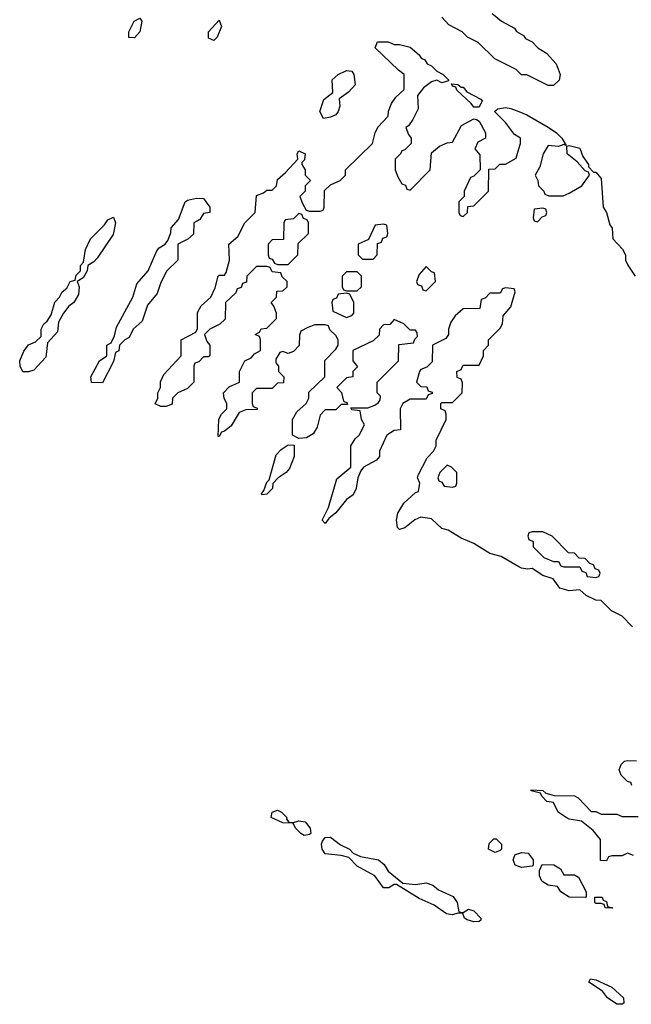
# Model space of a CAD drawing. Header units: inches. Extents: x 2769577 to 2880010, y 685631 to 825129.
# Tile 55 of 155: x 2788117 to 2790424, y 745726 to 749436. Entities that reach past the tile are written whole.
import ezdxf

# ---------------------------------------------------------------- set-up
doc = ezdxf.new("R2010")
doc.units = ezdxf.units.IN
doc.header["$MEASUREMENT"] = 0
doc.layers.add('C7784', color=7, linetype='Continuous')
doc.layers.add('C7794', color=7, linetype='Continuous')

msp = doc.modelspace()

# ---------------------------------------------------------------- linework, layer by layer
at = {"layer": 'C7784', "color": 4, "elevation": 4}
for points in [[(2789899.6, 749459.6), (2789934, 749430), (2789983.6, 749403.6), (2789991.6, 749391.6), (2790000, 749386.7)], [(2790000, 749238.3), (2789990, 749248), (2789909.1, 749289.1), (2789846, 749350), (2789806, 749370), (2789786, 749390), (2789736.4, 749416.4), (2789710, 749446)], [(2790000, 747374.9), (2789933.2, 747413.2), (2789890, 747424), (2789830, 747462), (2789782, 747482), (2789732.9, 747512.9), (2789710, 747519), (2789670, 747555.3), (2789630, 747561.2), (2789608, 747552), (2789570, 747521.2), (2789550, 747515.3), (2789542, 747522), (2789539, 747550), (2789543.2, 747576.8), (2789565.6, 747614.4), (2789610, 747654), (2789622, 747658), (2789626, 747690), (2789618, 747710), (2789620.4, 747719.6), (2789654.6, 747785.4), (2789678, 747810), (2789688, 747830), (2789688.4, 747851.6), (2789726, 747930), (2789726, 747950), (2789722, 747962), (2789706, 747970), (2789706, 747990), (2789710, 747994), (2789750, 747994), (2789786, 748030), (2789787.3, 748067.3), (2789782, 748082), (2789767.3, 748087.3), (2789766, 748110), (2789782, 748118), (2789790, 748134), (2789850, 748134), (2789866, 748170), (2789866, 748190), (2789886, 748210), (2789886, 748230), (2789930, 748274), (2789938, 748290), (2789940.4, 748319.6), (2789970, 748354), (2789986, 748410), (2789982, 748422), (2789950, 748426), (2789938, 748422), (2789930, 748406), (2789890, 748406), (2789872.7, 748387.3), (2789858, 748382), (2789852.7, 748347.3), (2789790, 748346), (2789759.6, 748320.4), (2789743.6, 748296.4), (2789734, 748270), (2789734, 748250), (2789724.7, 748235.3), (2789674, 748210), (2789672.7, 748147.3), (2789652.7, 748127.3), (2789630, 748118), (2789624.7, 748110), (2789614, 748070), (2789630, 748054), (2789652.7, 748052.7), (2789658, 748038), (2789672.7, 748032.7), (2789672.7, 748027.3), (2789658, 748022), (2789650, 748006), (2789590, 748006), (2789562, 747990), (2789552, 747970), (2789554, 747890), (2789530, 747888), (2789502, 747870), (2789474, 747810), (2789474, 747790), (2789463.6, 747776.4), (2789414, 747750), (2789403.6, 747736.4), (2789392, 747710), (2789386, 747670), (2789374.8, 747645.2), (2789350, 747628.7), (2789310, 747578), (2789283.6, 747556.4), (2789270, 747538), (2789258, 747550), (2789282, 747598), (2789314, 747706), (2789366, 747750), (2789366, 747830), (2789383.1, 747856.9), (2789398, 747870), (2789418, 747910), (2789406, 747930), (2789402, 747962), (2789370, 747966), (2789366, 747974), (2789430, 747974), (2789456.4, 747983.6), (2789470, 747994), (2789476.4, 748003.6), (2789478, 748018), (2789466, 748030), (2789466, 748070), (2789546, 748150), (2789547.3, 748212.7), (2789602, 748218), (2789607.3, 748232.7), (2789618, 748242), (2789616.4, 748256.4), (2789610, 748266), (2789590, 748266), (2789566, 748290), (2789530, 748306), (2789512.7, 748287.3), (2789490, 748286), (2789474, 748270), (2789472.7, 748247.3), (2789450, 748226), (2789374, 748190), (2789374, 748150), (2789391.6, 748128.4), (2789374, 748110), (2789374, 748090), (2789350, 748086), (2789314, 748050), (2789331.6, 748031.6), (2789338, 747998), (2789352.7, 747992.7), (2789354, 747986), (2789330, 747986), (2789310, 747966), (2789270, 747966), (2789250, 747946), (2789239.6, 747900.4), (2789224.7, 747875.3), (2789199.6, 747860.4), (2789170, 747858), (2789146, 747870), (2789146, 747930), (2789162, 747958), (2789198, 747990), (2789208, 748010), (2789207.3, 748032.7), (2789268, 748090), (2789268.4, 748151.6), (2789310, 748194), (2789318, 748210), (2789318, 748230), (2789310, 748246), (2789287.3, 748267.3), (2789282, 748282), (2789270, 748286), (2789230, 748286), (2789203.6, 748276.4), (2789178, 748262), (2789172.7, 748247.3), (2789171.6, 748208.4), (2789150, 748186), (2789130, 748178), (2789110, 748186), (2789098, 748182), (2789083.6, 748156.4), (2789083.6, 748143.6), (2789094, 748130), (2789094, 748110), (2789114, 748090), (2789112.7, 748067.3), (2789090, 748066), (2789070, 748046), (2789010, 748046), (2788994, 748030), (2788994, 747990), (2788998, 747978), (2789012.7, 747972.7), (2789012.7, 747967.3), (2788970, 747966), (2788944.7, 747955.3), (2788914.8, 747905.2), (2788890, 747886), (2788878, 747882), (2788870, 747866), (2788866, 747866), (2788868.9, 747931.1), (2788878, 747950), (2788898, 747970), (2788898, 747990), (2788888.4, 748008.4), (2788886, 748030), (2788907.3, 748052.7), (2788946, 748070), (2788946, 748110), (2788966, 748150), (2788990, 748162), (2789003.1, 748176.9), (2789026, 748190), (2789026, 748230), (2789022, 748242), (2789006, 748250), (2789022, 748258), (2789028.4, 748271.6), (2789050, 748274), (2789086, 748310), (2789086, 748330), (2789076.4, 748356.4), (2789066, 748370), (2789086, 748390), (2789087.3, 748412.7), (2789110, 748414), (2789126, 748430), (2789126, 748450), (2789107.3, 748467.3), (2789102, 748482), (2789070, 748486), (2789062, 748502), (2789050, 748506), (2789010, 748506), (2788974, 748470), (2788972.7, 748447.3), (2788958, 748442), (2788952.7, 748427.3), (2788938, 748422), (2788932.7, 748407.3), (2788894, 748370), (2788892.7, 748307.3), (2788871.6, 748288.4), (2788834, 748270), (2788814, 748250), (2788823.6, 748223.6), (2788834, 748210), (2788834, 748170), (2788830, 748166), (2788810, 748166), (2788792.7, 748147.3), (2788778, 748142), (2788774, 748130), (2788774, 748070), (2788750, 748046), (2788714, 748030), (2788694, 748010), (2788692.7, 747987.3), (2788670, 747978), (2788650, 747978), (2788628.4, 747988.4), (2788638, 748010), (2788638, 748030), (2788648, 748050), (2788648.4, 748071.6), (2788660.4, 748099.6), (2788726, 748170), (2788726, 748230), (2788782, 748258), (2788787.3, 748272.7), (2788787.3, 748332.7), (2788802, 748358), (2788838, 748390), (2788854.6, 748425.4), (2788866, 748470), (2788870, 748474), (2788890, 748474), (2788896.4, 748483.6), (2788908, 748530), (2788906, 748590), (2788940.4, 748619.6), (2788966, 748670), (2789006, 748710), (2789010, 748774), (2789036.4, 748783.6), (2789050, 748794), (2789070, 748794), (2789086, 748810), (2789090, 748834), (2789120.4, 748859.6), (2789166, 748910), (2789164, 748930), (2789170, 748942), (2789194, 748930), (2789191.6, 748908.4), (2789182, 748898), (2789182, 748890), (2789194, 748870), (2789194, 748850), (2789214, 748830), (2789194, 748810), (2789194, 748790), (2789174, 748770), (2789183.6, 748743.6), (2789198, 748718), (2789210, 748714), (2789250, 748714), (2789262, 748718), (2789266, 748730), (2789267.3, 748792.7), (2789290, 748814), (2789326, 748830), (2789346, 748850), (2789346, 748870), (2789448, 748970), (2789458, 749010), (2789468.4, 749031.6), (2789507.3, 749072.7), (2789508.4, 749091.6), (2789520.2, 749119.8), (2789536.4, 749143.6), (2789567.3, 749172.7), (2789568, 749230), (2789545.6, 749245.6), (2789458, 749330), (2789467.3, 749352.7), (2789507.3, 749352.7), (2789530, 749342), (2789550, 749342), (2789590, 749332), (2789623.6, 749303.6), (2789631.6, 749291.6), (2789644.7, 749284.7), (2789654, 749270), (2789670, 749262), (2789690, 749242), (2789714, 749230), (2789734, 749210), (2789734, 749206), (2789710, 749198), (2789690, 749208), (2789670, 749202), (2789640.7, 749179.3), (2789618, 749150), (2789619.6, 749100.4), (2789599.8, 749060.2), (2789583.6, 749036.4), (2789574, 749030), (2789583.6, 749003.6), (2789594, 748990), (2789594, 748970), (2789570, 748946), (2789558, 748942), (2789554, 748930), (2789534, 748910), (2789534, 748870), (2789543.6, 748843.6), (2789558, 748818), (2789572.7, 748812.7), (2789578, 748798), (2789590, 748794), (2789666, 748870), (2789670, 748934), (2789700.4, 748959.6), (2789730, 748972), (2789750, 748974), (2789783.1, 749036.9), (2789830, 749062), (2789839.6, 749059.6), (2789850, 749054), (2789874, 749010), (2789874, 748990), (2789845.4, 748974.6), (2789834, 748950), (2789852.7, 748927.3), (2789854, 748870), (2789830, 748846), (2789818, 748842), (2789794, 748790), (2789794, 748770), (2789774, 748750), (2789774, 748710), (2789778, 748698), (2789790, 748694), (2789806, 748710), (2789807.3, 748732.7), (2789830, 748734), (2789886, 748790), (2789887.3, 748872.7), (2789910, 748874), (2789928.4, 748891.6), (2789950, 748892), (2789990, 748914), (2790000, 748949)], [(2790000, 748993.5), (2789983.1, 749003.1), (2789950, 749048), (2789908, 749090), (2789920.4, 749099.6), (2789950, 749104.7), (2789970, 749102), (2790000, 749090)], [(2790000, 746245.3), (2789986, 746250), (2789978, 746270), (2789986, 746290), (2790000, 746294.7)]]:
    msp.add_lwpolyline(points, dxfattribs=at)
for points in [[(2788550, 749368), (2788528.9, 749368.9), (2788528.7, 749390), (2788548.7, 749430), (2788570, 749442), (2788578, 749430), (2788571, 749390)], [(2788850, 749358), (2788830, 749366), (2788829, 749390), (2788870, 749434), (2788878, 749410), (2788862, 749370)], [(2789263.1, 749063.1), (2789248.7, 749090), (2789264.7, 749135.3), (2789298, 749162), (2789295.3, 749210), (2789318, 749230), (2789350, 749244.7), (2789370, 749242), (2789378, 749230), (2789382, 749190), (2789356.9, 749163.1), (2789322, 749138), (2789324.7, 749110), (2789318, 749090), (2789310, 749078), (2789290, 749069)], [(2789782, 749182), (2789790, 749182), (2789803.6, 749163.6), (2789856.9, 749136.9), (2789862, 749130), (2789850, 749106), (2789830, 749106), (2789820.4, 749120.4), (2789766, 749170), (2789762, 749182), (2789750, 749186), (2789746, 749194), (2789770, 749192)], [(2788430, 748068), (2788388.7, 748068.7), (2788386, 748090), (2788418, 748150), (2788446, 748170), (2788446, 748210), (2788462, 748218), (2788475.3, 748244.7), (2788482, 748278), (2788544, 748390), (2788559, 748441), (2788602, 748490), (2788634.6, 748565.4), (2788643.1, 748576.9), (2788666, 748590), (2788676.4, 748603.6), (2788687.3, 748632.7), (2788688.4, 748651.6), (2788716.4, 748683.6), (2788742, 748750), (2788750, 748756), (2788783.6, 748763.6), (2788810, 748762), (2788834, 748730), (2788834, 748710), (2788810, 748706), (2788796.9, 748683.1), (2788774, 748670), (2788772.7, 748627.3), (2788751.6, 748608.4), (2788714, 748590), (2788714, 748530), (2788672, 748490), (2788650, 748446), (2788636, 748404), (2788599.8, 748360.2), (2788579.8, 748300.2), (2788544.7, 748270), (2788530, 748238), (2788514, 748230), (2788494, 748210), (2788491.6, 748188.4), (2788478, 748182), (2788471.6, 748148.4)], [(2788150, 748108.7), (2788129, 748109), (2788119, 748130), (2788117.2, 748150), (2788132.5, 748187.5), (2788150, 748211.3), (2788177.2, 748222.8), (2788198, 748242), (2788198, 748270), (2788208, 748290), (2788220.4, 748299.6), (2788236.4, 748323.6), (2788250, 748372), (2788268, 748390), (2788278, 748410), (2788295.3, 748424.7), (2788308, 748450), (2788326, 748454), (2788330, 748474), (2788346, 748490), (2788346, 748510), (2788358, 748522), (2788365.2, 748570), (2788384, 748610), (2788437.2, 748662.8), (2788450, 748682), (2788471.6, 748691.6), (2788478, 748670), (2788470, 748626), (2788410, 748538), (2788396.9, 748523.1), (2788374, 748510), (2788372, 748490), (2788356.9, 748463.1), (2788334, 748450), (2788342, 748430), (2788339.6, 748400.4), (2788322, 748370), (2788302.8, 748357.2), (2788282, 748330), (2788263.6, 748296.4), (2788259.6, 748260.4), (2788222, 748218), (2788216, 748164), (2788170, 748115.3)], [(2789170, 748706), (2789150, 748686), (2789118, 748682), (2789114, 748670), (2789112.7, 748607.3), (2789070, 748606), (2789054, 748590), (2789054, 748550), (2789058, 748538), (2789070, 748534), (2789078, 748518), (2789090, 748514), (2789130, 748514), (2789166, 748550), (2789167.3, 748592.7), (2789206, 748630), (2789206, 748670), (2789202, 748682), (2789187.3, 748687.3), (2789182, 748702)], [(2789490, 748666), (2789458, 748662), (2789432.7, 748607.3), (2789394, 748590), (2789394, 748550), (2789410, 748534), (2789450, 748534), (2789466, 748550), (2789467.3, 748592.7), (2789482, 748598), (2789487.3, 748612.7), (2789502, 748618), (2789506, 748630), (2789502, 748662)], [(2789650, 748506), (2789623.6, 748476.4), (2789614, 748450), (2789618, 748438), (2789632.7, 748432.7), (2789638, 748418), (2789650, 748414), (2789686, 748450), (2789682, 748482), (2789670, 748486)], [(2789390, 748486), (2789350, 748486), (2789334, 748470), (2789334, 748430), (2789338, 748418), (2789350, 748414), (2789390, 748414), (2789406, 748430), (2789406, 748470)], [(2789350, 748406), (2789318, 748402), (2789312.7, 748387.3), (2789298, 748382), (2789294, 748370), (2789298, 748338), (2789350, 748314), (2789370, 748322), (2789378, 748330), (2789378, 748370), (2789362, 748402)], [(2789030, 747646), (2789028.7, 747650), (2789038, 747662), (2789050, 747694), (2789058, 747702), (2789084, 747796), (2789103.1, 747816.9), (2789130, 747834), (2789152.7, 747832.7), (2789152, 747790), (2789135.3, 747744.7), (2789122, 747730), (2789092, 747710), (2789072, 747688), (2789071.3, 747670), (2789050, 747648)], [(2789730, 747758), (2789702, 747730), (2789694, 747710), (2789698, 747698), (2789710, 747694), (2789718, 747678), (2789750, 747674), (2789762, 747678), (2789766, 747690), (2789766, 747730), (2789746, 747750)], [(2789150, 746411.3), (2789170, 746417.3), (2789194, 746414), (2789213, 746390), (2789214.8, 746370), (2789210, 746365.2), (2789190, 746362), (2789177.2, 746370), (2789157.2, 746390), (2789148.9, 746408.9), (2789110, 746409.4), (2789066, 746430), (2789069, 746450), (2789090, 746457.3), (2789104.7, 746450), (2789124.7, 746430), (2789123.6, 746423.6), (2789132, 746412)], [(2789610, 746178), (2789650, 746184), (2789674.9, 746174.9), (2789696.8, 746156.8), (2789752.8, 746132.8), (2789766.8, 746110), (2789774, 746074), (2789790, 746072), (2789810, 746084.7), (2789830, 746078), (2789856, 746050), (2789856.9, 746043.1), (2789850, 746038), (2789830, 746037.2), (2789804.8, 746044.8), (2789795.3, 746050), (2789788.4, 746068.4), (2789770, 746069), (2789750, 746062.7), (2789727.5, 746067.5), (2789680.1, 746100.1), (2789624.5, 746124.5), (2789538, 746178), (2789530, 746178), (2789510, 746165.2), (2789490, 746165.2), (2789457.2, 746210), (2789390, 746246.6), (2789358.6, 746278.6), (2789330, 746287.3), (2789270, 746293.2), (2789258, 746310), (2789255.1, 746330), (2789259.5, 746340.5), (2789270, 746354), (2789290, 746356.3), (2789326.7, 746326.7), (2789361, 746310), (2789375.3, 746295.3), (2789402.5, 746282.5), (2789471, 746270), (2789492.4, 746252.4), (2789507.1, 746227.1), (2789562, 746182)], [(2789910, 746298), (2789886, 746310), (2789888.4, 746331.6), (2789906, 746350), (2789914, 746350), (2789934, 746330), (2789934, 746310), (2789930, 746306)]]:
    msp.add_lwpolyline(points, close=True, dxfattribs=at)
at = {"layer": 'C7794', "color": 4, "elevation": 4}
for points in [[(2790000, 749386.7), (2790016.9, 749376.9), (2790025.4, 749365.4), (2790050, 749352), (2790072, 749330), (2790104.7, 749310), (2790141, 749270), (2790156, 749230), (2790151.6, 749208.4), (2790130, 749188), (2790110, 749188), (2790030, 749228), (2790010, 749228.7), (2790000, 749238.3)], [(2790000, 749090), (2790030, 749078), (2790110, 749031.3), (2790142, 749010), (2790162, 748990), (2790178, 748962), (2790170, 748966), (2790150, 748958), (2790110, 748962), (2790091.3, 748930), (2790078.8, 748881.2), (2790062, 748850), (2790072, 748830), (2790074, 748810), (2790094, 748790), (2790098, 748778), (2790112.7, 748772.7), (2790167.3, 748772.7), (2790190, 748782), (2790238, 748810), (2790266, 748850), (2790262, 748862), (2790250, 748866), (2790220.4, 748900.4), (2790182, 748930), (2790180.4, 748959.6), (2790190, 748962), (2790230, 748951.3), (2790241, 748921), (2790262, 748890), (2790262, 748882), (2790282, 748862), (2790290, 748862), (2790310, 748838), (2790318, 748730), (2790331, 748710), (2790343.6, 748663.6), (2790352, 748650), (2790354, 748610), (2790390.9, 748570.9), (2790402, 748550), (2790402, 748530), (2790411.1, 748511.1), (2790438, 748470)], [(2790000, 748949), (2790006, 748970), (2790006, 748990), (2790000, 748993.5)], [(2790428.7, 747148.7), (2790390, 747188), (2790348.9, 747208.9), (2790310, 747248), (2790290, 747248.7), (2790254, 747266), (2790230, 747288), (2790190, 747284), (2790154.6, 747294.6), (2790128.9, 747328.9), (2790090, 747342), (2790050, 747368.7), (2790034.4, 747365.6), (2790009.5, 747369.5), (2790000, 747374.9)], [(2790426, 746550), (2790422, 746562), (2790410, 746566), (2790386, 746590), (2790378, 746610), (2790386, 746630), (2790398, 746642), (2790410, 746644.7), (2790443.6, 746643.6)], [(2790432.7, 746287.3), (2790410, 746295.3), (2790390, 746286), (2790350, 746286), (2790338, 746282), (2790330, 746266), (2790307.3, 746267.3), (2790307.3, 746347.3), (2790280.4, 746380.4), (2790236.4, 746416.4), (2790190, 746424), (2790178, 746430), (2790148, 746450), (2790130, 746486), (2790106, 746490), (2790086, 746510), (2790082, 746522), (2790046, 746530), (2790046, 746534), (2790090, 746532), (2790102, 746522), (2790132.7, 746512.7), (2790210, 746512), (2790223.6, 746503.6), (2790272.7, 746452.7), (2790290, 746452), (2790310, 746442), (2790370, 746442), (2790390, 746434), (2790450, 746434)], [(2790000, 746294.7), (2790010, 746298), (2790035.3, 746295.3), (2790054, 746270), (2790054, 746250), (2790050, 746246), (2790010, 746242), (2790000, 746245.3)]]:
    msp.add_lwpolyline(points, dxfattribs=at)
for points in [[(2790090, 748726), (2790058, 748722), (2790054, 748690), (2790058, 748678), (2790070, 748674), (2790087.3, 748692.7), (2790102, 748698), (2790106, 748710), (2790102, 748722)], [(2790090, 747506), (2790050, 747506), (2790038, 747502), (2790034, 747490), (2790038, 747478), (2790054, 747470), (2790054, 747450), (2790094, 747410), (2790130, 747394), (2790150, 747394), (2790158, 747378), (2790170, 747374), (2790230, 747374), (2790238, 747358), (2790252.7, 747352.7), (2790258, 747338), (2790290, 747334), (2790302, 747338), (2790306, 747350), (2790302, 747362), (2790287.3, 747367.3), (2790282, 747382), (2790267.3, 747387.3), (2790250, 747406), (2790227.3, 747407.3), (2790210, 747426), (2790187.3, 747427.3), (2790126, 747490)], [(2790170, 746214), (2790210, 746214), (2790224.7, 746204.7), (2790254, 746150), (2790254, 746130), (2790250, 746128), (2790189.3, 746129.3), (2790158, 746150), (2790146, 746170), (2790110, 746175.3), (2790086, 746190), (2790078, 746210), (2790078, 746230), (2790087.3, 746252.7), (2790131.6, 746251.6), (2790156.9, 746236.9)], [(2790350, 746088), (2790326, 746090), (2790322, 746102), (2790310, 746106), (2790290, 746106), (2790286, 746110), (2790286, 746130), (2790314, 746130), (2790318, 746118), (2790330, 746114), (2790334, 746094), (2790354, 746090)], [(2790390, 745726), (2790370, 745726.6), (2790334, 745750), (2790315.1, 745775.1), (2790264, 745810), (2790270, 745822), (2790290, 745818.8), (2790350, 745790.7), (2790394.8, 745750), (2790396, 745730)]]:
    msp.add_lwpolyline(points, close=True, dxfattribs=at)

doc.saveas('drawing.dxf')
